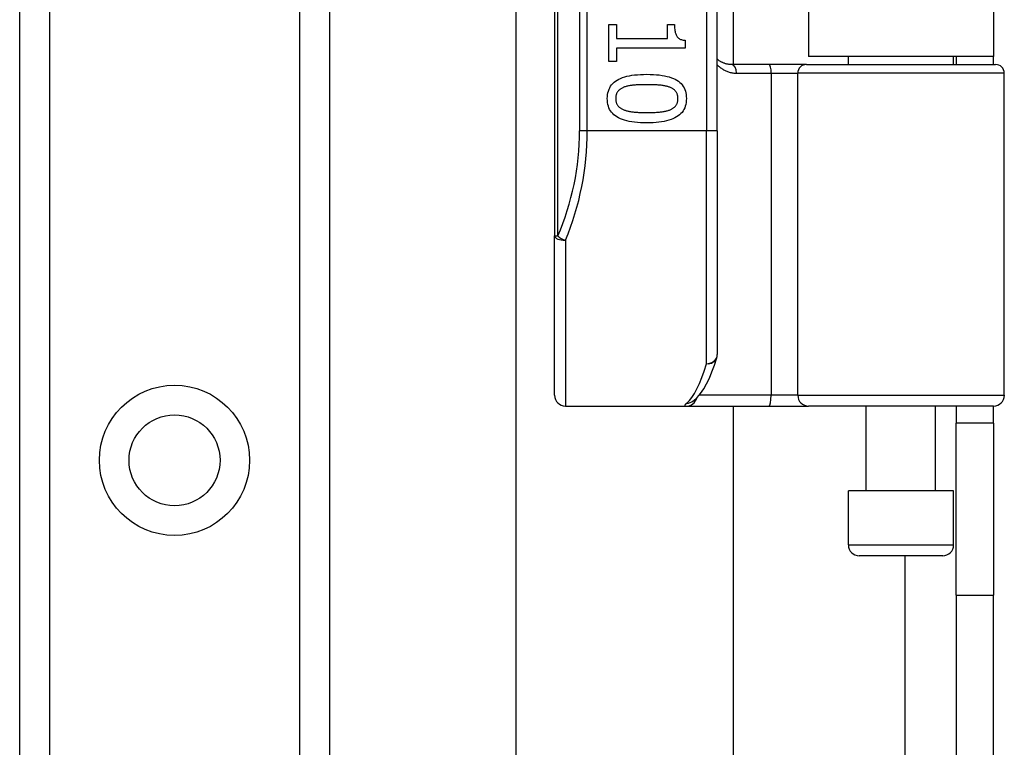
# Model space of a CAD drawing. Header units: inches. Extents: x 4 to 134, y 7 to 73.
# Tile 62 of 88: x 26.05 to 27.84, y 45.45 to 46.77. Entities that reach past the tile are written whole.
import ezdxf

# ---------------------------------------------------------------- set-up
doc = ezdxf.new("R2010")
doc.units = ezdxf.units.IN
doc.header["$MEASUREMENT"] = 0
doc.layers.add('Visible Edges(ANSI)', color=7, linetype='Continuous', lineweight=25)
doc.layers.add('Visible Tangent Edges(ANSI)', color=7, linetype='Continuous', lineweight=25)

msp = doc.modelspace()

# ---------------------------------------------------------------- linework, layer by layer
at = {"layer": 'Visible Edges(ANSI)'}
for p, q in [((26.0525, 17.105), (26.0525, 50.2389)), ((26.6145, 50.2389), (26.6145, 17.105)), ((27.023, 48.2645), (27.023, 46.3823)), ((27.3183, 46.5734), (27.3183, 48.0734)), ((27.3471, 47.9533), (27.3471, 46.6935)), ((27.4835, 47.9389), (27.4835, 46.7079)), ((27.8195, 47.9389), (27.8195, 46.7079)), ((26.9534, 34.1079), (26.9534, 46.8875)), ((27.1216, 46.7659), (27.1357, 46.7659)), ((27.1216, 46.6987), (27.1216, 46.7659)), ((27.1357, 46.7659), (27.1357, 46.7409)), ((27.228, 46.7659), (27.2406, 46.7659)), ((27.228, 46.7409), (27.228, 46.7659)), ((27.1357, 46.7409), (27.228, 46.7409)), ((27.2599, 46.7375), (27.2599, 46.7232)), ((27.1357, 46.7232), (27.1357, 46.6987)), ((27.2599, 46.7232), (27.1357, 46.7232)), ((27.8195, 46.7079), (27.4835, 46.7079)), ((27.5561, 46.6935), (27.5561, 46.7079)), ((27.747, 46.6935), (27.747, 46.7079)), ((27.7515, 46.7079), (27.7515, 46.6935)), ((27.8195, 46.6935), (27.8195, 46.7079)), ((27.1357, 46.6987), (27.1216, 46.6987)), ((27.4125, 46.6935), (27.3441, 46.6935)), ((27.48, 46.6935), (27.4125, 46.6935)), ((27.48, 46.6935), (27.8233, 46.6935)), ((27.839, 46.0931), (27.839, 46.6778)), ((27.3183, 46.5734), (27.3183, 46.1672)), ((27.023, 46.0931), (27.023, 46.3823)), ((27.2744, 46.0825), (27.2749, 46.0828)), ((27.0427, 46.0734), (27.2622, 46.0734)), ((27.2622, 46.0734), (27.4116, 46.0734)), ((27.3471, 46.0734), (27.3471, 34.9219)), ((27.4116, 46.0734), (27.484, 46.0734)), ((27.8194, 46.0734), (27.484, 46.0734)), ((27.5886, 45.9199), (27.5886, 46.0734)), ((27.7145, 45.9199), (27.7145, 46.0734)), ((27.7515, 46.0734), (27.7515, 46.0424)), ((27.8195, 46.0424), (27.8195, 46.0734)), ((27.7515, 45.7304), (27.7515, 46.0424)), ((27.8195, 46.0424), (27.7515, 46.0424)), ((27.8195, 46.0424), (27.8195, 45.7304)), ((27.747, 45.9199), (27.5561, 45.9199)), ((27.5561, 45.8215), (27.5561, 45.9199)), ((27.747, 45.8215), (27.747, 45.9199)), ((27.7273, 45.8018), (27.5758, 45.8018)), ((27.7515, 45.7304), (27.7515, 35.2649)), ((27.8195, 35.2649), (27.8195, 45.7304))]:
    msp.add_line(p, q, dxfattribs=at)
at = {"layer": 'Visible Edges(ANSI)', "flags": 128}
for points in [[(27.2406, 46.7659), (27.2407, 46.7636), (27.2408, 46.7614), (27.2409, 46.7593), (27.2411, 46.7573), (27.2413, 46.7554), (27.2416, 46.7536), (27.242, 46.7519), (27.2424, 46.7504), (27.2429, 46.7489), (27.2434, 46.7475), (27.244, 46.7462), (27.2447, 46.7451), (27.2454, 46.744), (27.2462, 46.743), (27.2471, 46.7421), (27.2481, 46.7412), (27.2493, 46.7405), (27.2505, 46.7398), (27.2518, 46.7392), (27.2532, 46.7387), (27.2547, 46.7383), (27.2563, 46.7379), (27.258, 46.7376), (27.2599, 46.7375)], [(27.3441, 46.6935), (27.3429, 46.6935), (27.3416, 46.6936), (27.3404, 46.6937), (27.3392, 46.6938), (27.338, 46.694), (27.3368, 46.6942), (27.3356, 46.6944), (27.3345, 46.6947), (27.3333, 46.695), (27.3322, 46.6953), (27.3311, 46.6957), (27.33, 46.6961), (27.3289, 46.6965), (27.3279, 46.697), (27.3269, 46.6975), (27.3258, 46.698), (27.3248, 46.6985), (27.3238, 46.6991), (27.3229, 46.6997), (27.3219, 46.7003), (27.321, 46.701), (27.3201, 46.7017), (27.3192, 46.7024), (27.3183, 46.7031)], [(27.1187, 46.6316), (27.1188, 46.6353), (27.1192, 46.6389), (27.1198, 46.6422), (27.1207, 46.6454), (27.1218, 46.6485), (27.1231, 46.6514), (27.1247, 46.6541), (27.1266, 46.6566), (27.1287, 46.659), (27.131, 46.6612), (27.1336, 46.6632), (27.1364, 46.665), (27.1395, 46.6667), (27.1428, 46.6683), (27.1464, 46.6697), (27.1503, 46.671), (27.1544, 46.6721), (27.1588, 46.673), (27.1634, 46.6739), (27.1683, 46.6745), (27.1734, 46.675), (27.1788, 46.6754), (27.1845, 46.6756), (27.1904, 46.6757)], [(27.1904, 46.6757), (27.1965, 46.6756), (27.2023, 46.6754), (27.2078, 46.675), (27.213, 46.6745), (27.218, 46.6738), (27.2227, 46.673), (27.2271, 46.672), (27.2312, 46.6709), (27.2351, 46.6696), (27.2386, 46.6682), (27.2419, 46.6667), (27.2449, 46.6649), (27.2477, 46.6631), (27.2502, 46.661), (27.2525, 46.6588), (27.2545, 46.6564), (27.2563, 46.6539), (27.2579, 46.6512), (27.2592, 46.6484), (27.2603, 46.6453), (27.2611, 46.6421), (27.2617, 46.6388), (27.2621, 46.6353), (27.2622, 46.6316)], [(27.1489, 46.6523), (27.1477, 46.6518), (27.1466, 46.6513), (27.1455, 46.6508), (27.1445, 46.6502), (27.1435, 46.6496), (27.1425, 46.649), (27.1416, 46.6484), (27.1408, 46.6477), (27.14, 46.647), (27.1392, 46.6462), (27.1385, 46.6454), (27.1379, 46.6446), (27.1372, 46.6438), (27.1367, 46.6429), (27.1362, 46.6419), (27.1357, 46.641), (27.1353, 46.6399), (27.135, 46.6389), (27.1347, 46.6378), (27.1344, 46.6366), (27.1342, 46.6354), (27.1341, 46.6342), (27.134, 46.6329), (27.134, 46.6316)], [(27.1904, 46.6569), (27.188, 46.6569), (27.1857, 46.6569), (27.1834, 46.6569), (27.1813, 46.6568), (27.1791, 46.6568), (27.1771, 46.6567), (27.1751, 46.6566), (27.1732, 46.6566), (27.1713, 46.6564), (27.1695, 46.6563), (27.1678, 46.6562), (27.1662, 46.6561), (27.1646, 46.6559), (27.163, 46.6557), (27.1614, 46.6555), (27.1599, 46.6552), (27.1584, 46.655), (27.157, 46.6547), (27.1556, 46.6543), (27.1542, 46.654), (27.1528, 46.6536), (27.1514, 46.6532), (27.1501, 46.6527), (27.1489, 46.6523)], [(27.2324, 46.6521), (27.2312, 46.6526), (27.2299, 46.653), (27.2286, 46.6534), (27.2273, 46.6538), (27.2259, 46.6542), (27.2244, 46.6545), (27.2229, 46.6548), (27.2214, 46.6551), (27.2198, 46.6553), (27.2181, 46.6556), (27.2164, 46.6558), (27.2146, 46.6559), (27.2128, 46.6561), (27.211, 46.6563), (27.2091, 46.6564), (27.2072, 46.6565), (27.2052, 46.6566), (27.2032, 46.6567), (27.2012, 46.6568), (27.1991, 46.6568), (27.197, 46.6569), (27.1948, 46.6569), (27.1926, 46.6569), (27.1904, 46.6569)], [(27.2469, 46.6316), (27.2469, 46.6329), (27.2468, 46.6341), (27.2467, 46.6353), (27.2465, 46.6364), (27.2463, 46.6375), (27.246, 46.6386), (27.2457, 46.6397), (27.2453, 46.6407), (27.2449, 46.6416), (27.2444, 46.6425), (27.2438, 46.6434), (27.2433, 46.6443), (27.2426, 46.6451), (27.242, 46.6459), (27.2412, 46.6466), (27.2404, 46.6474), (27.2396, 46.6481), (27.2387, 46.6487), (27.2378, 46.6494), (27.2368, 46.65), (27.2358, 46.6506), (27.2347, 46.6511), (27.2336, 46.6516), (27.2324, 46.6521)], [(27.1905, 46.5876), (27.1845, 46.5877), (27.1787, 46.5879), (27.1732, 46.5883), (27.168, 46.5888), (27.163, 46.5895), (27.1584, 46.5903), (27.154, 46.5913), (27.1498, 46.5924), (27.146, 46.5937), (27.1424, 46.5951), (27.1391, 46.5967), (27.1361, 46.5984), (27.1333, 46.6003), (27.1308, 46.6023), (27.1285, 46.6045), (27.1264, 46.6069), (27.1246, 46.6094), (27.123, 46.6121), (27.1217, 46.6149), (27.1206, 46.6179), (27.1198, 46.6211), (27.1192, 46.6244), (27.1188, 46.6279), (27.1187, 46.6316)], [(27.134, 46.6316), (27.134, 46.6304), (27.1341, 46.6291), (27.1342, 46.628), (27.1344, 46.6268), (27.1346, 46.6257), (27.1349, 46.6247), (27.1352, 46.6236), (27.1356, 46.6226), (27.136, 46.6217), (27.1365, 46.6208), (27.1371, 46.6199), (27.1376, 46.619), (27.1383, 46.6182), (27.1389, 46.6174), (27.1397, 46.6167), (27.1405, 46.616), (27.1413, 46.6153), (27.1422, 46.6146), (27.1431, 46.614), (27.1441, 46.6134), (27.1451, 46.6128), (27.1462, 46.6123), (27.1473, 46.6118), (27.1485, 46.6113)], [(27.2622, 46.6316), (27.2621, 46.6279), (27.2617, 46.6244), (27.2611, 46.621), (27.2602, 46.6178), (27.2591, 46.6148), (27.2577, 46.6119), (27.2561, 46.6092), (27.2543, 46.6067), (27.2521, 46.6044), (27.2498, 46.6022), (27.2472, 46.6001), (27.2443, 46.5983), (27.2412, 46.5966), (27.2379, 46.595), (27.2343, 46.5936), (27.2304, 46.5923), (27.2263, 46.5912), (27.2219, 46.5903), (27.2173, 46.5895), (27.2125, 46.5888), (27.2074, 46.5883), (27.202, 46.5879), (27.1964, 46.5877), (27.1905, 46.5876)], [(27.2326, 46.6114), (27.2338, 46.6119), (27.2349, 46.6124), (27.2359, 46.6129), (27.2369, 46.6135), (27.2379, 46.6141), (27.2388, 46.6147), (27.2397, 46.6153), (27.2405, 46.616), (27.2412, 46.6167), (27.242, 46.6175), (27.2426, 46.6182), (27.2433, 46.619), (27.2438, 46.6199), (27.2444, 46.6207), (27.2449, 46.6216), (27.2453, 46.6226), (27.2457, 46.6236), (27.246, 46.6246), (27.2463, 46.6257), (27.2465, 46.6268), (27.2467, 46.6279), (27.2468, 46.6291), (27.2469, 46.6303), (27.2469, 46.6316)], [(27.1485, 46.6113), (27.1497, 46.6108), (27.1509, 46.6104), (27.1522, 46.61), (27.1535, 46.6097), (27.1548, 46.6093), (27.1563, 46.609), (27.1577, 46.6087), (27.1592, 46.6084), (27.1608, 46.6081), (27.1624, 46.6079), (27.1641, 46.6077), (27.1658, 46.6075), (27.1676, 46.6073), (27.1694, 46.6071), (27.1713, 46.607), (27.1732, 46.6069), (27.1752, 46.6067), (27.1772, 46.6066), (27.1793, 46.6066), (27.1815, 46.6065), (27.1836, 46.6064), (27.1859, 46.6064), (27.1882, 46.6064), (27.1905, 46.6064)], [(27.1905, 46.6064), (27.1928, 46.6064), (27.1951, 46.6064), (27.1974, 46.6064), (27.1995, 46.6065), (27.2017, 46.6066), (27.2038, 46.6066), (27.2058, 46.6067), (27.2078, 46.6069), (27.2097, 46.607), (27.2115, 46.6071), (27.2134, 46.6073), (27.2151, 46.6075), (27.2168, 46.6077), (27.2185, 46.6079), (27.2201, 46.6081), (27.2217, 46.6084), (27.2232, 46.6087), (27.2247, 46.609), (27.2262, 46.6094), (27.2275, 46.6097), (27.2289, 46.6101), (27.2302, 46.6105), (27.2314, 46.6109), (27.2326, 46.6114)], [(27.2749, 46.0828), (27.2818, 46.0891), (27.288, 46.0965), (27.2936, 46.1048), (27.2989, 46.1141), (27.3039, 46.1244), (27.3086, 46.1357), (27.3131, 46.148), (27.3175, 46.1614)]]:
    msp.add_lwpolyline(points, dxfattribs=at)
at = {"layer": 'Visible Edges(ANSI)'}
msp.add_circle((26.3335, 45.9751), 0.0825, dxfattribs=at)
for centre, radius, start, end in [((27.8233, 46.6778), 0.0157, 0, 90), ((27.2986, 46.1672), 0.0197, 342.9585, 0), ((27.0427, 46.0931), 0.0197, 180, 270), ((27.8194, 46.0931), 0.0197, 270, 0), ((27.5758, 45.8215), 0.0197, 180, 270), ((27.7273, 45.8215), 0.0197, 270, 0)]:
    msp.add_arc(centre, radius, start, end, dxfattribs=at)
at = {"layer": 'Visible Tangent Edges(ANSI)'}
for p, q in [((26.1064, 50.2389), (26.1064, 17.105)), ((26.5607, 17.105), (26.5607, 50.2389)), ((27.0288, 46.3823), (27.0288, 48.2645)), ((27.0685, 48.0734), (27.0685, 46.5734)), ((27.0824, 46.5734), (27.0824, 48.0734)), ((27.2986, 48.0734), (27.2986, 46.5734)), ((27.3532, 46.6778), (27.4161, 46.6778)), ((27.4161, 46.6778), (27.4643, 46.6778)), ((27.4161, 46.6778), (27.4161, 46.0931)), ((27.839, 46.6778), (27.4643, 46.6778)), ((27.4643, 46.0931), (27.4643, 46.6778)), ((27.0824, 46.5734), (27.0685, 46.5734)), ((27.2986, 46.5734), (27.0824, 46.5734)), ((27.3183, 46.5734), (27.2986, 46.5734)), ((27.2986, 46.1505), (27.2986, 46.5734)), ((27.023, 46.3823), (27.0288, 46.3823)), ((27.0427, 46.3745), (27.0427, 46.0734)), ((27.4161, 46.0931), (27.2854, 46.0931)), ((27.4643, 46.0931), (27.4161, 46.0931)), ((27.4643, 46.0931), (27.839, 46.0931)), ((27.5561, 45.8215), (27.747, 45.8215)), ((27.6585, 45.8018), (27.6585, 35.1936)), ((27.7515, 45.7304), (27.8195, 45.7304))]:
    msp.add_line(p, q, dxfattribs=at)
at = {"layer": 'Visible Tangent Edges(ANSI)', "flags": 128}
for points in [[(27.3183, 46.693), (27.3195, 46.6918), (27.3207, 46.6907), (27.3219, 46.6896), (27.3231, 46.6886), (27.3244, 46.6876), (27.3257, 46.6866), (27.327, 46.6857), (27.3283, 46.6849), (27.3297, 46.6841), (27.3311, 46.6833), (27.3326, 46.6825), (27.334, 46.6819), (27.3355, 46.6812), (27.337, 46.6807), (27.3385, 46.6801), (27.3401, 46.6796), (27.3416, 46.6792), (27.3432, 46.6788), (27.3449, 46.6785), (27.3465, 46.6782), (27.3482, 46.678), (27.3498, 46.6779), (27.3515, 46.6778), (27.3532, 46.6778)], [(27.2628, 46.0789), (27.2623, 46.0785), (27.2618, 46.0781), (27.2614, 46.0776), (27.2609, 46.0773), (27.2606, 46.0769), (27.2603, 46.0765), (27.26, 46.0762), (27.2598, 46.0759), (27.2596, 46.0756), (27.2594, 46.0753), (27.2593, 46.075), (27.2593, 46.0748), (27.2593, 46.0746), (27.2593, 46.0744), (27.2594, 46.0742), (27.2595, 46.074), (27.2597, 46.0739), (27.2599, 46.0738), (27.2602, 46.0737), (27.2605, 46.0736), (27.2608, 46.0735), (27.2612, 46.0735), (27.2617, 46.0734), (27.2622, 46.0734)]]:
    msp.add_lwpolyline(points, dxfattribs=at)
at = {"layer": 'Visible Tangent Edges(ANSI)'}
msp.add_circle((26.3335, 45.9751), 0.1363, dxfattribs=at)
msp.add_arc((26.5881, 46.5734), 0.4803, 336.5561, 0, dxfattribs=at)
for centre, major_axis, ratio, start_param, end_param in [((27.3441, 46.6778), (0, 0.0157), 0.580671, 4.712389, 6.283185), ((27.4125, 46.6778), (0, 0.0157), 0.225879, 4.712389, 6.283185), ((27.48, 46.6778), (0, 0.0157), 0.998608, 0, 1.570796), ((26.6021, 46.5734), (0, 0.5), 0.96063, 4.303216, 4.712389), ((27.0427, 46.3823), (-0.0197, 0), 0.39785, 0, 1.570796), ((27.0427, 46.3823), (-0.0181, 0.0078), 0.369668, 0.864875, 1.72975), ((27.2986, 46.1672), (0.0197, 0), 0.845842, 4.712389, 6.283185), ((27.2491, 46.5734), (0, -0.5), 0.185699, 0.148494, 0.562654), ((27.2986, 46.1672), (0.0188, -0.0058), 0.834757, 4.962887, 6.283185), ((27.4116, 46.0931), (0, -0.0197), 0.225879, 0, 1.570796), ((27.484, 46.0931), (0, -0.0197), 0.998608, 4.712389, 6.283185), ((27.2622, 46.0931), (0, -0.0197), 0.985236, 0, 1.320384), ((27.2628, 46.0984), (0.012, -0.0156), 0.971402, 5.610492, 6.283185)]:
    msp.add_ellipse(centre, major_axis=major_axis, ratio=ratio, start_param=start_param, end_param=end_param, dxfattribs=at)

doc.saveas('drawing.dxf')
